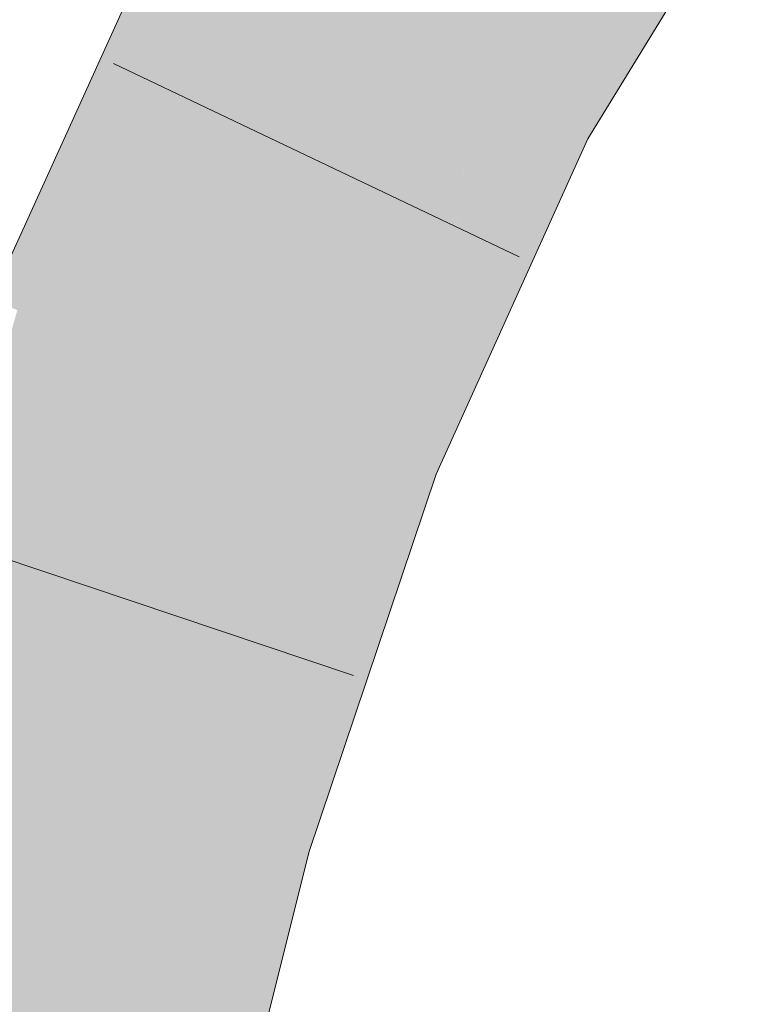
# Model space of a CAD drawing. Extents: x -620 to 300, y 62 to 1112.
# Tile 149 of 236: x 172.498 to 172.888, y 794.575 to 795.09. Entities that reach past the tile are written whole.
import ezdxf

# ---------------------------------------------------------------- set-up
doc = ezdxf.new("R2010")
doc.units = 0
doc.layers.get('0').update_dxf_attribs({"lineweight": 13})
for name, color, linetype, lineweight, true_color in [('E_Leerrohr 25-A06GA2AZ8I', 7, 'Continuous', 9, 0xff8000), ('E_Leerrohr 25-Shading', 7, 'Continuous', 9, 0xff8000), ('E_Leerrohr 32-Shading', 7, 'Continuous', 9, 0x00b300)]:
    doc.layers.add(name, color=color, linetype=linetype, lineweight=lineweight, true_color=true_color)

# ---------------------------------------------------------------- blocks, each defined once
blk = doc.blocks.new('Shading-A06GA1NC8I', base_point=(250.74556, 748.22473))
at = {"layer": 'E_Leerrohr 25-Shading', "color": 30, "true_color": 0xf57b00}
for points in [[(172.60681, 795.12726), (172.68497, 795.08594), (172.71492, 795.30304), (172.78654, 795.25128)], [(172.73639, 795.05878), (172.76047, 795.20886), (172.69212, 795.08215), (172.69548, 795.10309)], [(172.76311, 795.04468), (172.77637, 795.16156), (172.73639, 795.05878), (172.76047, 795.20886)], [(172.77637, 795.16156), (172.76311, 795.04468), (172.79709, 795.09998)], [(172.51747, 794.93011), (172.59978, 794.89789), (172.60681, 795.12726), (172.68497, 795.08594)], [(172.69548, 795.10309), (172.68497, 795.08594), (172.69212, 795.08215)], [(172.69038, 795.06812), (172.68497, 795.08594), (172.66602, 794.87195), (172.59978, 794.89789)], [(172.69212, 795.08215), (172.68497, 795.08594), (172.69038, 795.06812)], [(172.73639, 795.05878), (172.69212, 795.08215), (172.72386, 794.95795), (172.69038, 795.06812)], [(172.72386, 794.95795), (172.69038, 795.06812), (172.68208, 794.86566), (172.66602, 794.87195)], [(172.73639, 795.05878), (172.72791, 794.99048), (172.76311, 795.04468)], [(172.72791, 794.99048), (172.72386, 794.95795), (172.76311, 795.04468)], [(172.44478, 794.71399), (172.52966, 794.68927), (172.51747, 794.93011), (172.59978, 794.89789)], [(172.59978, 794.89789), (172.52966, 794.68927), (172.65886, 794.79657), (172.61453, 794.66461)], [(172.59978, 794.89789), (172.65886, 794.79657), (172.66602, 794.87195)], [(172.66602, 794.87195), (172.66129, 794.82208), (172.68208, 794.86566)], [(172.66129, 794.82208), (172.65886, 794.79657), (172.68208, 794.86566)], [(172.38593, 794.4762), (172.47322, 794.46246), (172.44478, 794.71399), (172.52966, 794.68927)], [(172.52966, 794.68927), (172.47322, 794.46246), (172.61453, 794.66461), (172.5392, 794.45203)], [(172.5392, 794.45203), (172.56053, 794.44867), (172.61453, 794.66461)]]:
    blk.add_solid(points, dxfattribs=at)
at = {"layer": 'E_Leerrohr 25-Shading', "color": 34, "true_color": 0xb05800}
for points in [[(172.79709, 795.09998), (172.76311, 795.04468), (172.88547, 795.17413), (172.79547, 795.02753)], [(172.60681, 795.12726), (172.57674, 795.14313), (172.51747, 794.93011), (172.57289, 795.13849)], [(172.51747, 794.93011), (172.57289, 795.13849), (172.54254, 795.07397), (172.57048, 795.13562)], [(172.54254, 795.07397), (172.48338, 794.94348), (172.49985, 794.93701)], [(172.51747, 794.93011), (172.54254, 795.07397), (172.49985, 794.93701)], [(172.76311, 795.04468), (172.72386, 794.95795), (172.71617, 794.85229), (172.69371, 794.86108)], [(172.76311, 795.04468), (172.71617, 794.85229), (172.79547, 795.02753)], [(172.72386, 794.95795), (172.68208, 794.86566), (172.69371, 794.86108)], [(172.45415, 794.74182), (172.49985, 794.93701), (172.46057, 794.8078), (172.49716, 794.93805)], [(172.51747, 794.93011), (172.49985, 794.93701), (172.45415, 794.74182)], [(172.69371, 794.86108), (172.68208, 794.86566), (172.62715, 794.66095), (172.65886, 794.79657)], [(172.69371, 794.86108), (172.62715, 794.66095), (172.64565, 794.65558)], [(172.64565, 794.65558), (172.64969, 794.65442), (172.69371, 794.86108), (172.71617, 794.85229)], [(172.65886, 794.79657), (172.61453, 794.66461), (172.62715, 794.66095)], [(172.62303, 794.63751), (172.61453, 794.66461), (172.58908, 794.44415), (172.56053, 794.44867)], [(172.62715, 794.66095), (172.61453, 794.66461), (172.62303, 794.63751)], [(172.64565, 794.65558), (172.62715, 794.66095), (172.63547, 794.59766), (172.62303, 794.63751)], [(172.63547, 794.59766), (172.64969, 794.65442), (172.64565, 794.65558)], [(172.63547, 794.59766), (172.62303, 794.63751), (172.59669, 794.44293), (172.58908, 794.44415)]]:
    blk.add_solid(points, dxfattribs=at)
at = {"layer": 'E_Leerrohr 32-Shading', "color": 94, "true_color": 0x00ac00}
for points in [[(172.23428, 795.02643), (172.29536, 794.98718), (172.49445, 795.203), (172.50307, 795.1955)], [(172.29584, 794.98688), (172.50307, 795.1955), (172.29536, 794.98718)], [(172.29584, 794.98688), (172.44727, 795.1308), (172.50307, 795.1955), (172.50462, 795.19415)]]:
    blk.add_solid(points, dxfattribs=at)
at = {"layer": 'E_Leerrohr 32-Shading', "color": 96, "true_color": 0x007b00}
for points in [[(172.37022, 795.00995), (172.50342, 795.16528), (172.30696, 794.95422), (172.48763, 795.15558)], [(172.31648, 794.94733), (172.32089, 794.94415), (172.50342, 795.16528), (172.50409, 795.16571)], [(172.51735, 795.1507), (172.49522, 795.15045), (172.47754, 795.09863), (172.44586, 795.07867)]]:
    blk.add_solid(points, dxfattribs=at)
blk = doc.blocks.new('Referenz-A06GA2B38I')
at = {"layer": 'E_Leerrohr 25-A06GA2AZ8I', "linetype": 'Continuous', "ltscale": 0.13}
for p, q in [((172.79547, 795.02755), (172.88785, 795.17802)), ((172.48339, 794.94346), (172.57445, 795.14437)), ((172.75957, 794.96594), (172.5474, 795.06698)), ((172.71618, 794.85231), (172.79547, 795.02755)), ((172.64969, 794.65441), (172.71618, 794.85231)), ((172.67298, 794.7469), (172.45021, 794.82171)), ((172.5967, 794.44294), (172.64969, 794.65441))]:
    blk.add_line(p, q, dxfattribs=at)

msp = doc.modelspace()

# ---------------------------------------------------------------- block references
at = {"color": 8, "lineweight": 25, "ltscale": 0.25, "true_color": 0x808080}
msp.add_blockref('Referenz-A06GA2B38I', (0, 0), dxfattribs=at)
msp.add_blockref('Shading-A06GA1NC8I', (250.74556, 748.22473))

doc.saveas('drawing.dxf')
